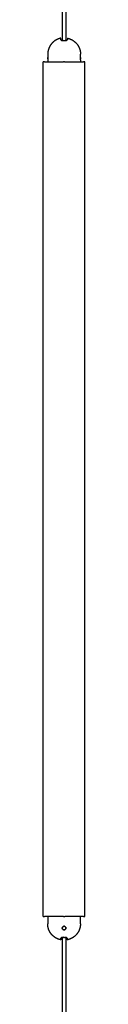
# Model space of a CAD drawing. Header units: millimetres. Extents: x -6420 to -5739, y 229 to 4320.
# Tile 4 of 9: x -5795 to -5766, y 920 to 1611. Entities that reach past the tile are written whole.
import ezdxf

# ---------------------------------------------------------------- set-up
doc = ezdxf.new("R2010")
doc.units = ezdxf.units.MM
doc.layers.add('Make2D$Visible$Curvas', color=7, linetype='Continuous')

msp = doc.modelspace()

# ---------------------------------------------------------------- linework, layer by layer
at = {"layer": 'Make2D$Visible$Curvas', "color": 7, "lineweight": -3}
for points, degree in [([(-5781.63, 1905.51), (-5781.63, 1802.58), (-5781.63, 1699.64), (-5781.63, 1596.7)], 3), ([(-5778.83, 1596.72), (-5778.83, 1699.63), (-5778.83, 1802.54), (-5778.83, 1905.44)], 3), ([(-5791.77, 1587.09), (-5791.77, 1585.59)], 1), ([(-5791.77, 1583.09), (-5791.77, 1583.09), (-5791.76, 1583.13), (-5791.76, 1583.19)], 3), ([(-5791.77, 1583.09), (-5791.77, 1581.84)], 1), ([(-5791.71, 1583.86), (-5791.7, 1584), (-5791.7, 1584.15), (-5791.7, 1584.31)], 3), ([(-5768.83, 1584.82), (-5768.83, 1584.68), (-5768.84, 1584.53), (-5768.84, 1584.38)], 3), ([(-5768.77, 1585.59), (-5768.77, 1585.59), (-5768.77, 1585.56), (-5768.78, 1585.5)], 3), ([(-5768.77, 1585.59), (-5768.77, 1587.09)], 1), ([(-5768.77, 1583.09), (-5768.77, 1581.84)], 1), ([(-5795, 981.84), (-5795, 1581.84)], 1), ([(-5794.03, 1581.84), (-5794.5, 1581.84)], 1), ([(-5781.04, 1581.84), (-5780.8, 1581.84)], 1), ([(-5779.93, 1581.84), (-5779.7, 1581.84)], 1), ([(-5766.23, 1581.84), (-5766.71, 1581.84)], 1), ([(-5765.73, 981.84), (-5765.73, 1581.84)], 1), ([(-5794.5, 981.84), (-5794.03, 981.84)], 1), ([(-5791.83, 981.84), (-5791.83, 980.65)], 1), ([(-5780.8, 981.84), (-5781.04, 981.84)], 1), ([(-5779.93, 981.84), (-5779.7, 981.84)], 1), ([(-5768.83, 980.65), (-5768.83, 981.84)], 1), ([(-5766.71, 981.84), (-5766.23, 981.84)], 1), ([(-5791.83, 978.15), (-5791.83, 976.65)], 1), ([(-5779.85, 974.81), (-5780, 974.87), (-5780.17, 974.9), (-5780.33, 974.9)], 3), ([(-5779.55, 974.62), (-5779.64, 974.7), (-5779.74, 974.76), (-5779.85, 974.8)], 3), ([(-5768.83, 976.65), (-5768.83, 978.15)], 1), ([(-5779.18, 973.17), (-5779.12, 973.33), (-5779.08, 973.49), (-5779.08, 973.65)], 3), ([(-5781.63, 967.06), (-5781.63, 931.5), (-5781.63, 895.93), (-5781.63, 860.37)], 3), ([(-5778.83, 860.38), (-5778.83, 895.92), (-5778.83, 931.46), (-5778.83, 967)], 3)]:
    msp.add_open_spline(points, degree=degree, dxfattribs=at)
for points, weights, knots in [([(-5782.52, 1598.37), (-5783.54, 1598.17), (-5784.5, 1597.78), (-5786.72, 1596.91), (-5788.4, 1595.22), (-5790.08, 1593.54), (-5790.96, 1591.33), (-5791.77, 1589.29), (-5791.77, 1587.09)], [0.931934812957, 0.907122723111, 0.890165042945, 0.853553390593, 0.853553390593, 0.853553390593, 0.890165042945, 0.926776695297, 1], [2.355097, 2.355097, 2.355097, 4.387102, 4.387102, 9.150558, 9.150558, 13.914014, 13.914014, 18.301116, 18.301116, 18.301116]), ([(-5778.02, 1598.37), (-5777, 1598.17), (-5776.03, 1597.78), (-5773.82, 1596.91), (-5772.14, 1595.22), (-5770.45, 1593.54), (-5769.58, 1591.33), (-5768.77, 1589.29), (-5768.77, 1587.09)], [0.931934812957, 0.907122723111, 0.890165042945, 0.853553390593, 0.853553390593, 0.853553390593, 0.890165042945, 0.926776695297, 1], [2.355097, 2.355097, 2.355097, 4.387102, 4.387102, 9.150558, 9.150558, 13.914014, 13.914014, 18.301116, 18.301116, 18.301116]), ([(-5779.93, 1581.84), (-5780.08, 1581.84), (-5780.37, 1581.84), (-5780.66, 1581.84), (-5780.8, 1581.84)], [1, 0.866025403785, 1, 0.866025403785, 1], [0, 0, 0, 0.523599, 0.523599, 1.047198, 1.047198, 1.047198]), ([(-5780.8, 981.84), (-5780.66, 981.84), (-5780.37, 981.84), (-5780.08, 981.84), (-5779.93, 981.84)], [1, 0.866025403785, 1, 0.866025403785, 1], [0, 0, 0, 0.523599, 0.523599, 1.047198, 1.047198, 1.047198]), ([(-5782.58, 965.37), (-5783.6, 965.58), (-5784.57, 965.96), (-5786.78, 966.84), (-5788.47, 968.52), (-5790.15, 970.2), (-5791.03, 972.42), (-5791.83, 974.46), (-5791.83, 976.65)], [0.931934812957, 0.907122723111, 0.890165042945, 0.853553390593, 0.853553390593, 0.853553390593, 0.890165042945, 0.926776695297, 1], [2.355097, 2.355097, 2.355097, 4.387102, 4.387102, 9.150558, 9.150558, 13.914014, 13.914014, 18.301116, 18.301116, 18.301116]), ([(-5768.83, 976.65), (-5768.83, 974.46), (-5769.64, 972.42), (-5770.52, 970.2), (-5772.2, 968.52), (-5773.49, 967.23), (-5775.11, 966.41)], [1, 0.926776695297, 0.890165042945, 0.853553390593, 0.853553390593, 0.853553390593, 0.874965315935], [0, 0, 0, 4.387102, 4.387102, 9.150558, 9.150558, 12.7934, 12.7934, 12.7934]), ([(-5775.11, 966.41), (-5775.6, 966.16), (-5776.1, 965.96), (-5777.07, 965.58), (-5778.08, 965.37)], [0.874965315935, 0.88155206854, 0.890165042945, 0.907122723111, 0.931934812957], [12.7934, 12.7934, 12.7934, 13.914014, 13.914014, 15.946019, 15.946019, 15.946019])]:
    msp.add_rational_spline(points, weights, degree=2, knots=knots, dxfattribs=at)
for points, weights in [([(-5782.52, 1597.4), (-5782.52, 1598.37), (-5782.52, 1598.37)], [1, 0.978210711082, 1]), ([(-5778.02, 1598.37), (-5778.02, 1598.37), (-5778.02, 1597.4)], [1, 0.978210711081, 1]), ([(-5780.27, 1596.61), (-5780.49, 1596.61), (-5780.72, 1596.61)], [1, 0.999792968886, 1]), ([(-5779.82, 1596.61), (-5780.04, 1596.61), (-5780.27, 1596.61)], [1, 0.999792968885, 1]), ([(-5791.77, 1587.09), (-5791.77, 1587.09), (-5791.77, 1587.09)], [1, 0.999999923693, 0.999999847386]), ([(-5768.77, 1587.09), (-5768.77, 1587.09), (-5768.77, 1587.09)], [1, 0.999999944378, 0.999999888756]), ([(-5794.5, 1581.84), (-5795, 1581.84), (-5795, 1581.84)], [1, 0.707106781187, 1]), ([(-5794.03, 1581.84), (-5785.37, 1581.84), (-5781.04, 1581.84)], [1, 0.866025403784, 1]), ([(-5779.7, 1581.84), (-5775.37, 1581.84), (-5766.71, 1581.84)], [1, 0.866025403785, 1]), ([(-5765.73, 1581.84), (-5765.73, 1581.84), (-5766.23, 1581.84)], [1, 0.707106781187, 1]), ([(-5795, 981.84), (-5795, 981.84), (-5794.5, 981.84)], [1, 0.707106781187, 1]), ([(-5781.04, 981.84), (-5785.37, 981.84), (-5794.03, 981.84)], [1, 0.866025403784, 1]), ([(-5766.71, 981.84), (-5775.37, 981.84), (-5779.7, 981.84)], [1, 0.866025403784, 1]), ([(-5766.23, 981.84), (-5765.73, 981.84), (-5765.73, 981.84)], [1, 0.707106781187, 1]), ([(-5791.83, 976.65), (-5791.83, 976.65), (-5791.83, 976.65)], [0.9999999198, 0.9999999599, 1]), ([(-5768.83, 976.65), (-5768.83, 976.65), (-5768.83, 976.65)], [0.999999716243, 0.999999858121, 1]), ([(-5782.58, 966.35), (-5782.58, 965.37), (-5782.58, 965.37)], [1, 0.956896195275, 0.956896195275]), ([(-5780.78, 967.14), (-5780.56, 967.13), (-5780.33, 967.13)], [1, 0.999792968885, 1]), ([(-5780.33, 967.13), (-5780.11, 967.13), (-5779.88, 967.14)], [1, 0.999792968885, 1]), ([(-5778.08, 966.35), (-5778.08, 965.37), (-5778.08, 965.37)], [1, 0.978210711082, 1])]:
    msp.add_rational_spline(points, weights, degree=2, dxfattribs=at)
for points, knots in [([(-5780.72, 1596.61), (-5780.84, 1596.61), (-5780.97, 1596.61), (-5781.21, 1596.63), (-5781.33, 1596.64), (-5781.66, 1596.7), (-5781.86, 1596.76), (-5782.1, 1596.88), (-5782.18, 1596.92), (-5782.3, 1597.01), (-5782.35, 1597.05), (-5782.43, 1597.15), (-5782.47, 1597.2), (-5782.51, 1597.3), (-5782.52, 1597.35), (-5782.52, 1597.4)], [-3.004559, -3.004559, -3.004559, -3.004559, -2.628989, -2.628989, -2.253419, -2.253419, -1.502279, -1.502279, -1.12671, -1.12671, -0.75114, -0.75114, -0.37557, -0.37557, 0, 0, 0, 0]), ([(-5782.52, 1597.4), (-5782.52, 1597.3), (-5782.48, 1597.2), (-5782.31, 1597), (-5782.19, 1596.92), (-5781.94, 1596.8), (-5781.85, 1596.77), (-5781.66, 1596.71), (-5781.55, 1596.68), (-5781.33, 1596.64), (-5781.21, 1596.63), (-5780.97, 1596.61), (-5780.84, 1596.61), (-5780.72, 1596.61)], [0, 0, 0, 0, 0.751676, 0.751676, 1.503353, 1.503353, 1.879191, 1.879191, 2.255029, 2.255029, 2.630868, 2.630868, 3.006706, 3.006706, 3.006706, 3.006706]), ([(-5779.82, 1596.61), (-5779.69, 1596.61), (-5779.57, 1596.61), (-5779.33, 1596.63), (-5779.21, 1596.64), (-5778.87, 1596.7), (-5778.67, 1596.76), (-5778.43, 1596.88), (-5778.36, 1596.92), (-5778.24, 1597.01), (-5778.19, 1597.05), (-5778.1, 1597.15), (-5778.07, 1597.2), (-5778.03, 1597.3), (-5778.02, 1597.35), (-5778.02, 1597.4)], [0, 0, 0, 0, 0.37557, 0.37557, 0.75114, 0.75114, 1.502279, 1.502279, 1.877849, 1.877849, 2.253419, 2.253419, 2.628989, 2.628989, 3.004559, 3.004559, 3.004559, 3.004559]), ([(-5778.83, 1596.72), (-5778.92, 1596.7), (-5779, 1596.68), (-5779.21, 1596.64), (-5779.32, 1596.63), (-5779.57, 1596.61), (-5779.69, 1596.61), (-5779.82, 1596.61)], [-1.058018, -1.058018, -1.058018, -1.058018, -0.751676, -0.751676, -0.375838, -0.375838, 0, 0, 0, 0]), ([(-5778.46, 1596.86), (-5778.48, 1596.86), (-5778.49, 1596.85), (-5778.59, 1596.8), (-5778.68, 1596.77), (-5778.8, 1596.73), (-5778.82, 1596.73), (-5778.83, 1596.72)], [1.4235929, 1.4235929, 1.4235929, 1.4235929, 1.5033529, 1.5033529, 1.8791911, 1.8791911, 1.9486877, 1.9486877, 1.9486877, 1.9486877]), ([(-5778.02, 1597.4), (-5778.02, 1597.3), (-5778.06, 1597.2), (-5778.22, 1597.01), (-5778.32, 1596.93), (-5778.46, 1596.86)], [-3.006706, -3.006706, -3.006706, -3.006706, -2.255029, -2.255029, -1.583113, -1.583113, -1.583113, -1.583113]), ([(-5791.77, 1585.59), (-5791.77, 1585.59), (-5791.76, 1585.56), (-5791.75, 1585.43), (-5791.74, 1585.34), (-5791.72, 1585.11), (-5791.72, 1584.97), (-5791.7, 1584.67), (-5791.7, 1584.51), (-5791.7, 1584.26), (-5791.7, 1584.18), (-5791.7, 1584.02), (-5791.71, 1583.94), (-5791.72, 1583.71), (-5791.72, 1583.58), (-5791.74, 1583.34), (-5791.75, 1583.25), (-5791.76, 1583.16), (-5791.76, 1583.13), (-5791.77, 1583.1), (-5791.77, 1583.09), (-5791.77, 1583.09)], [-3.950447, -3.950447, -3.950447, -3.950447, -3.456641, -3.456641, -2.962835, -2.962835, -2.469029, -2.469029, -1.975223, -1.975223, -1.728321, -1.728321, -1.481418, -1.481418, -0.987612, -0.987612, -0.493806, -0.493806, -0.246903, -0.246903, 0, 0, 0, 0]), ([(-5791.7, 1584.35), (-5791.7, 1584.51), (-5791.7, 1584.67), (-5791.71, 1584.82), (-5791.71, 1584.82), (-5791.71, 1584.82)], [1.9821047, 1.9821047, 1.9821047, 1.9821047, 2.4719652, 2.4719652, 2.4724682, 2.4724682, 2.4724682, 2.4724682]), ([(-5768.77, 1583.09), (-5768.77, 1583.09), (-5768.77, 1583.12), (-5768.78, 1583.25), (-5768.79, 1583.34), (-5768.81, 1583.57), (-5768.82, 1583.71), (-5768.83, 1584.01), (-5768.84, 1584.18), (-5768.84, 1584.42), (-5768.83, 1584.51), (-5768.83, 1584.67), (-5768.83, 1584.74), (-5768.82, 1584.97), (-5768.81, 1585.11), (-5768.79, 1585.34), (-5768.78, 1585.43), (-5768.77, 1585.53), (-5768.77, 1585.55), (-5768.77, 1585.58), (-5768.77, 1585.59), (-5768.77, 1585.59)], [0, 0, 0, 0, 0.493806, 0.493806, 0.987612, 0.987612, 1.481418, 1.481418, 1.975223, 1.975223, 2.222126, 2.222126, 2.469029, 2.469029, 2.962835, 2.962835, 3.456641, 3.456641, 3.703544, 3.703544, 3.950447, 3.950447, 3.950447, 3.950447]), ([(-5768.84, 1584.34), (-5768.84, 1584.18), (-5768.83, 1584.01), (-5768.83, 1583.86), (-5768.83, 1583.86), (-5768.83, 1583.86)], [1.9820957, 1.9820957, 1.9820957, 1.9820957, 2.4719652, 2.4719652, 2.4721127, 2.4721127, 2.4721127, 2.4721127]), ([(-5791.83, 980.65), (-5791.83, 980.65), (-5791.83, 980.62), (-5791.82, 980.49), (-5791.81, 980.4), (-5791.79, 980.17), (-5791.78, 980.03), (-5791.77, 979.73), (-5791.77, 979.57), (-5791.77, 979.24), (-5791.77, 979.08), (-5791.78, 978.77), (-5791.79, 978.63), (-5791.81, 978.4), (-5791.82, 978.31), (-5791.83, 978.19), (-5791.83, 978.15), (-5791.83, 978.15)], [0, 0, 0, 0, 0.494393, 0.494393, 0.988786, 0.988786, 1.483179, 1.483179, 1.977572, 1.977572, 2.471965, 2.471965, 2.966358, 2.966358, 3.460751, 3.460751, 3.955144, 3.955144, 3.955144, 3.955144]), ([(-5781.58, 973.65), (-5781.58, 973.81), (-5781.55, 973.97), (-5781.43, 974.27), (-5781.34, 974.41), (-5781.11, 974.64), (-5780.97, 974.74), (-5780.74, 974.84), (-5780.66, 974.86), (-5780.5, 974.89), (-5780.42, 974.9), (-5780.33, 974.9)], [0, 0, 0, 0, 0.502131, 0.502131, 1.004263, 1.004263, 1.506394, 1.506394, 1.75746, 1.75746, 2.008525, 2.008525, 2.008525, 2.008525]), ([(-5780.33, 974.9), (-5780.42, 974.9), (-5780.5, 974.89), (-5780.66, 974.86), (-5780.74, 974.84), (-5780.97, 974.74), (-5781.11, 974.65), (-5781.22, 974.53), (-5781.22, 974.53), (-5781.22, 974.53)], [-1.996813, -1.996813, -1.996813, -1.996813, -1.7478, -1.7478, -1.498114, -1.498114, -0.998743, -0.998743, -0.9932, -0.9932, -0.9932, -0.9932]), ([(-5780.33, 974.9), (-5780.17, 974.9), (-5780, 974.87), (-5779.7, 974.74), (-5779.56, 974.64), (-5779.35, 974.44), (-5779.28, 974.33), (-5779.22, 974.22)], [0, 0, 0, 0, 0.502799, 0.502799, 1.005599, 1.005599, 1.399279, 1.399279, 1.399279, 1.399279]), ([(-5768.83, 978.15), (-5768.83, 978.15), (-5768.84, 978.18), (-5768.85, 978.31), (-5768.86, 978.4), (-5768.88, 978.63), (-5768.89, 978.77), (-5768.9, 979.07), (-5768.9, 979.24), (-5768.9, 979.57), (-5768.9, 979.73), (-5768.89, 980.03), (-5768.88, 980.17), (-5768.86, 980.4), (-5768.85, 980.49), (-5768.84, 980.62), (-5768.83, 980.65), (-5768.83, 980.65)], [-3.955144, -3.955144, -3.955144, -3.955144, -3.460751, -3.460751, -2.966358, -2.966358, -2.471965, -2.471965, -1.977572, -1.977572, -1.483179, -1.483179, -0.988786, -0.988786, -0.494393, -0.494393, 0, 0, 0, 0]), ([(-5781.25, 974.5), (-5781.35, 974.39), (-5781.43, 974.27), (-5781.55, 973.98), (-5781.58, 973.82), (-5781.58, 973.65)], [-0.9475472, -0.9475472, -0.9475472, -0.9475472, -0.4993713, -0.4993713, 0, 0, 0, 0]), ([(-5781.58, 973.65), (-5781.58, 973.49), (-5781.55, 973.32), (-5781.43, 973.02), (-5781.33, 972.88), (-5781.16, 972.71), (-5781.1, 972.66), (-5780.97, 972.57), (-5780.9, 972.54), (-5780.83, 972.51)], [-3.99558, -3.99558, -3.99558, -3.99558, -3.496133, -3.496133, -2.996685, -2.996685, -2.746961, -2.746961, -2.515894, -2.515894, -2.515894, -2.515894]), ([(-5780.33, 972.4), (-5780.5, 972.4), (-5780.67, 972.44), (-5780.97, 972.56), (-5781.11, 972.66), (-5781.34, 972.89), (-5781.43, 973.03), (-5781.55, 973.33), (-5781.58, 973.49), (-5781.58, 973.65)], [0, 0, 0, 0, 0.503256, 0.503256, 1.006512, 1.006512, 1.509768, 1.509768, 2.013024, 2.013024, 2.013024, 2.013024]), ([(-5780.82, 972.5), (-5780.82, 972.5), (-5780.82, 972.5), (-5780.74, 972.47), (-5780.66, 972.44), (-5780.5, 972.41), (-5780.42, 972.4), (-5780.33, 972.4), (-5780.33, 972.4), (-5780.33, 972.4)], [-2.4996749, -2.4996749, -2.4996749, -2.4996749, -2.4972375, -2.4972375, -2.2475138, -2.2475138, -1.99779, -1.99779, -1.9977861, -1.9977861, -1.9977861, -1.9977861]), ([(-5779.08, 973.65), (-5779.08, 973.49), (-5779.12, 973.33), (-5779.24, 973.03), (-5779.33, 972.89), (-5779.56, 972.66), (-5779.7, 972.57), (-5779.93, 972.47), (-5780, 972.44), (-5780.17, 972.41), (-5780.25, 972.4), (-5780.33, 972.4)], [-2.010505, -2.010505, -2.010505, -2.010505, -1.507879, -1.507879, -1.005253, -1.005253, -0.502626, -0.502626, -0.251313, -0.251313, 0, 0, 0, 0]), ([(-5780.33, 972.4), (-5780.17, 972.4), (-5780, 972.44), (-5779.7, 972.56), (-5779.57, 972.65), (-5779.34, 972.88), (-5779.25, 973.01), (-5779.19, 973.16)], [-1.997608, -1.997608, -1.997608, -1.997608, -1.498343, -1.498343, -0.998895, -0.998895, -0.512198, -0.512198, -0.512198, -0.512198]), ([(-5779.18, 974.13), (-5779.18, 974.13), (-5779.18, 974.13), (-5779.24, 974.27), (-5779.32, 974.4), (-5779.42, 974.5)], [-3.5018981, -3.5018981, -3.5018981, -3.5018981, -3.4955992, -3.4955992, -3.0431936, -3.0431936, -3.0431936, -3.0431936]), ([(-5779.22, 974.22), (-5779.2, 974.19), (-5779.19, 974.16), (-5779.12, 973.97), (-5779.08, 973.81), (-5779.08, 973.65)], [-0.6119183, -0.6119183, -0.6119183, -0.6119183, -0.5027994, -0.5027994, 0, 0, 0, 0]), ([(-5779.08, 973.65), (-5779.08, 973.74), (-5779.09, 973.82), (-5779.12, 973.95), (-5779.13, 974.01), (-5779.15, 974.06)], [-3.9949705, -3.9949705, -3.9949705, -3.9949705, -3.7452848, -3.7452848, -3.5773221, -3.5773221, -3.5773221, -3.5773221]), ([(-5780.78, 967.14), (-5780.91, 967.14), (-5781.03, 967.14), (-5781.28, 967.12), (-5781.39, 967.1), (-5781.73, 967.04), (-5781.93, 966.98), (-5782.17, 966.87), (-5782.24, 966.83), (-5782.37, 966.74), (-5782.42, 966.69), (-5782.5, 966.6), (-5782.53, 966.55), (-5782.57, 966.45), (-5782.58, 966.4), (-5782.58, 966.35)], [0, 0, 0, 0, 0.37557, 0.37557, 0.75114, 0.75114, 1.502279, 1.502279, 1.877849, 1.877849, 2.253419, 2.253419, 2.628989, 2.628989, 3.004559, 3.004559, 3.004559, 3.004559]), ([(-5782.58, 966.35), (-5782.58, 966.45), (-5782.54, 966.55), (-5782.38, 966.74), (-5782.25, 966.83), (-5782.01, 966.94), (-5781.92, 966.98), (-5781.76, 967.02), (-5781.7, 967.04), (-5781.63, 967.06)], [0, 0, 0, 0, 0.751676, 0.751676, 1.503353, 1.503353, 1.879191, 1.879191, 2.109536, 2.109536, 2.109536, 2.109536]), ([(-5781.63, 967.06), (-5781.59, 967.07), (-5781.55, 967.07), (-5781.39, 967.1), (-5781.28, 967.12), (-5781.04, 967.14), (-5780.91, 967.14), (-5780.78, 967.14)], [-0.8971693, -0.8971693, -0.8971693, -0.8971693, -0.7516764, -0.7516764, -0.3758382, -0.3758382, 0, 0, 0, 0]), ([(-5778.08, 966.35), (-5778.08, 966.45), (-5778.13, 966.55), (-5778.29, 966.74), (-5778.42, 966.83), (-5778.66, 966.94), (-5778.75, 966.98), (-5778.94, 967.04), (-5779.05, 967.06), (-5779.27, 967.1), (-5779.39, 967.12), (-5779.63, 967.14), (-5779.76, 967.14), (-5779.88, 967.14)], [0, 0, 0, 0, 0.751676, 0.751676, 1.503353, 1.503353, 1.879191, 1.879191, 2.255029, 2.255029, 2.630868, 2.630868, 3.006706, 3.006706, 3.006706, 3.006706]), ([(-5779.88, 967.14), (-5779.76, 967.14), (-5779.64, 967.14), (-5779.39, 967.12), (-5779.28, 967.1), (-5778.94, 967.04), (-5778.74, 966.98), (-5778.5, 966.87), (-5778.43, 966.83), (-5778.3, 966.74), (-5778.25, 966.69), (-5778.17, 966.6), (-5778.14, 966.55), (-5778.1, 966.45), (-5778.08, 966.4), (-5778.08, 966.35)], [-3.004559, -3.004559, -3.004559, -3.004559, -2.628989, -2.628989, -2.253419, -2.253419, -1.502279, -1.502279, -1.12671, -1.12671, -0.75114, -0.75114, -0.37557, -0.37557, 0, 0, 0, 0])]:
    msp.add_open_spline(points, degree=3, knots=knots, dxfattribs=at)

doc.saveas('drawing.dxf')
